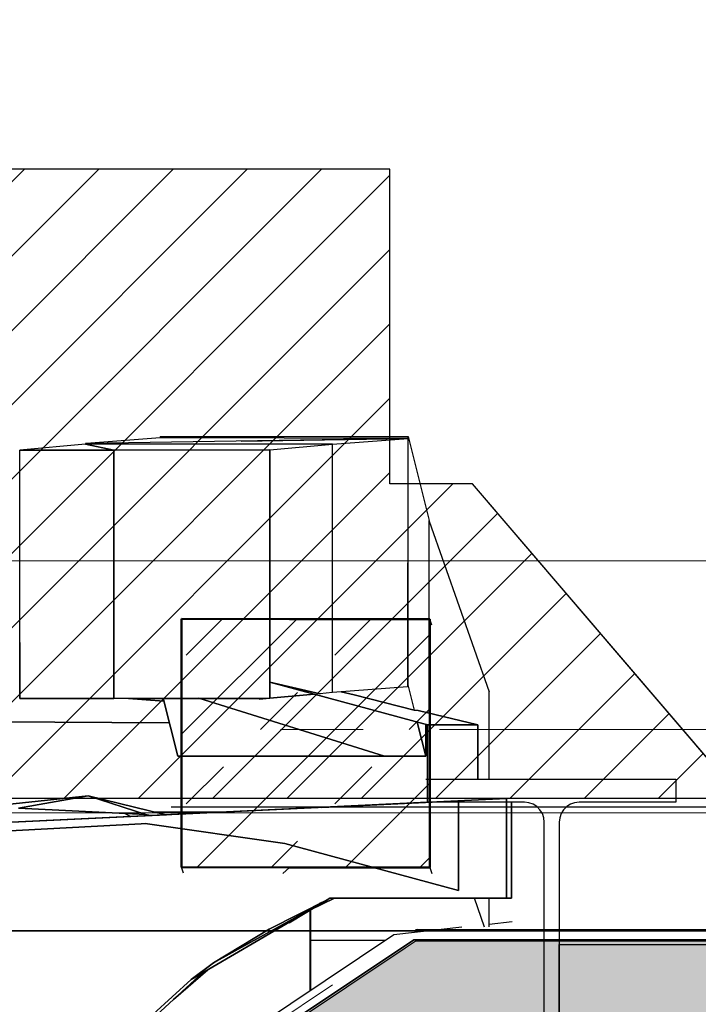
# Model space of a CAD drawing. Extents: x -805 to 3526, y -961 to 1039.
# Tile 39 of 256: x -745.499 to -744.679, y 36.344 to 37.533. Entities that reach past the tile are written whole.
import ezdxf
from ezdxf import colors
from ezdxf.entities.mleader import LeaderData, LeaderLine
from ezdxf.math import Vec2, Vec3

# ---------------------------------------------------------------- set-up
doc = ezdxf.new("R2010")
doc.units = 0
for name, pattern in [('_Ebene_', [4, 2, -1, 0, -1]), ('AUSGEZOGEN', [2, 1, 1]), ('P-HP-Dorsten 2022 - Schnitt - Schnitt 9 rechts der Rampe$0$_Ebene_', [4, 2, -1, 0, -1]), ('P-HP-Dorsten 2022 - Schnitt - Schnitt 9 rechts der Rampe$0$VE22-087 - Bf_Dorsten-Hervest ModellRevit2021_rvt-1-Schnitt 9$0$Verdeckt', [7.143750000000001, 4.7625, -2.38125]), ('VE22-087 - Bf_Dorsten-Hervest ModellRevit2021_rvt-1-Schnitt 7$0$Verdeckt', [7.143750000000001, 4.7625, -2.38125])]:
    doc.linetypes.add(name, pattern=pattern)
doc.layers.get('0').update_dxf_attribs({"color": 251})
for name, color, linetype in [('361___H__Lichtraumprofil GC Hauptgleise', 8, 'Continuous'), ('Block 1 cm', 251, 'Continuous'), ('Lichtraumprofil', 9, 'Continuous'), ('Schnit 1 N', 251, 'Continuous'), ('Schnitt 1', 251, 'Continuous'), ('TTK-P-Hilfsbrücke', 140, 'Continuous'), ('TTK-P-TEXT', 12, 'AUSGEZOGEN'), ('TTK-QP-links', 250, 'Continuous'), ('TTK-QP-rechts', 251, 'Continuous')]:
    doc.layers.add(name, color=color, linetype=linetype)
for name, color, linetype, lineweight in [('A-FLOR-LEVL', 51, 'Continuous', 5), ('IFCOUT_Oberbau_IFC_RVT-1-Schnitt 7$0$A-GENM', 13, 'Continuous', 9), ('P-HP-Dorsten 2022 - Schnitt - Schnitt 9 rechts der Rampe$0$A-FLOR-LEVL', 51, 'Continuous', 5), ('P-HP-Dorsten 2022 - Schnitt - Schnitt 9 rechts der Rampe$0$IFCOUT_Oberbau_IFC_RVT-1-Schnitt 9$0$A-GENM', 13, 'Continuous', 9), ('P-HP-Dorsten 2022 - Schnitt - Schnitt 9 rechts der Rampe$0$VE22-087 - Bf_Dorsten-Hervest ModellRevit2021_rvt-1-Schnitt 9$0$A-FLOR-LEVL', 51, 'Continuous', 5), ('TTK-B-Bestand', 252, 'Continuous', 35), ('VE22-087 - Bf_Dorsten-Hervest ModellRevit2021_rvt-1-Schnitt 7$0$A-FLOR', 192, 'Continuous', 9), ('VE22-087 - Bf_Dorsten-Hervest ModellRevit2021_rvt-1-Schnitt 7$0$A-FLOR-FNSH', 192, 'Continuous', 35), ('VE22-087 - Bf_Dorsten-Hervest ModellRevit2021_rvt-1-Schnitt 7$0$A-FLOR-LEVL', 51, 'Continuous', 5), ('VE22-087 - Bf_Dorsten-Hervest ModellRevit2021_rvt-1-Schnitt 7$0$A-FLOR-PATT', 8, 'Continuous', 35)]:
    doc.layers.add(name, color=color, linetype=linetype, lineweight=lineweight)
doc.styles.add('AKG DIN 6776', font='AKG_DIN67.TTF')

# ---------------------------------------------------------------- blocks, each defined once
blk = doc.blocks.new('Schnitt 1 cm')
at = {"layer": 'Schnitt 1', "color": 40}
for p, q in [((7.779389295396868, 3.650387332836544), (7.779389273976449, 3.369588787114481)), ((7.968253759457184, 3.650176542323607), (7.779389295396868, 3.650387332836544)), ((7.968253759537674, 3.650177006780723), (7.968253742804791, 3.350177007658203)), ((7.9682537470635, 3.350176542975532), (7.968253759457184, 3.650176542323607)), ((8.081949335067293, 3.649966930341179), (7.968253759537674, 3.650177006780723)), ((8.081949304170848, 3.349966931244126), (8.081949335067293, 3.649966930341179)), ((7.779389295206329, 3.369588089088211), (7.588781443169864, 3.318104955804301)), ((7.779389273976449, 3.369588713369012), (7.779389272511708, 3.350387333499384)), ((7.779389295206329, 3.350366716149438), (7.779389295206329, 3.369588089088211)), ((7.779389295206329, 3.350366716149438), (7.792481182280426, 3.349184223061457)), ((7.792481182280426, 3.349184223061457), (7.779389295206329, 3.350366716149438)), ((7.792481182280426, 3.349184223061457), (8.081949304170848, 3.349966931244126)), ((8.081949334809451, 3.349945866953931), (7.968253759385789, 3.350155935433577)), ((7.588781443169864, 3.318104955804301), (7.590859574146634, 3.318104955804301)), ((7.588781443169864, 3.318104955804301), (7.588781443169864, 3.2246250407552)), ((7.590859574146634, 3.318104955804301), (7.588781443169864, 3.318104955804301)), ((7.588781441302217, 3.252600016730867), (7.288716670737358, 3.252600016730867)), ((7.288716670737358, 3.252600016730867), (7.288716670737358, 3.224600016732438)), ((7.588781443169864, 3.224600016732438), (7.588781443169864, 3.252600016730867)), ((7.590859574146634, 3.252600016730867), (7.588781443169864, 3.252600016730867)), ((7.288716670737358, 3.224600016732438), (7.405741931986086, 3.224600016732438)), ((7.471756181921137, 3.224600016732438), (7.588781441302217, 3.224600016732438)), ((8.570411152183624, 3.178102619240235), (7.493522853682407, 3.229139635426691)), ((7.493522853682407, 3.229139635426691), (7.493522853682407, 3.108629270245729)), ((7.590859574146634, 3.224542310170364), (7.588781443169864, 3.2246250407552)), ((7.588781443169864, 3.2246250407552), (7.590859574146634, 3.224542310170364)), ((7.588781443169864, 3.2246250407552), (7.924285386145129, 3.208724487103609)), ((7.590859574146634, 3.224600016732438), (7.589398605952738, 3.224600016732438)), ((7.929261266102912, 3.210068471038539), (8.083421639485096, 3.217611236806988)), ((7.42974711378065, 3.200600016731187), (7.42974711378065, 2.686600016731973)), ((7.447751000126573, 2.686600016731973), (7.447751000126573, 3.200600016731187)), ((7.924285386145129, 3.208724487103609), (7.929261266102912, 3.210068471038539)), ((7.929261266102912, 3.210068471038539), (7.924981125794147, 3.208697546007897)), ((7.924981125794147, 3.208697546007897), (7.929261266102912, 3.210068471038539)), ((7.493855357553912, 3.108629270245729), (7.493522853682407, 3.108629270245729)), ((7.493522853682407, 3.108629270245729), (7.493855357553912, 3.108629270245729)), ((7.493522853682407, 3.108629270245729), (7.707156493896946, 3.108629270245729)), ((7.707156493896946, 3.108629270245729), (7.709601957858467, 3.10737074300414)), ((7.709601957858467, 3.10737074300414), (7.717541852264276, 3.102344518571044)), ((7.718992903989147, 3.102708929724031), (7.71718198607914, 3.103607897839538)), ((7.71718198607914, 3.103607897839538), (7.718992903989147, 3.102708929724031)), ((7.717541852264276, 3.102344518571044), (7.756343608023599, 3.0790646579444)), ((7.717541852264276, 3.102344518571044), (7.87477122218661, 3.010740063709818)), ((7.756343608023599, 3.0790646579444), (7.717541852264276, 3.102344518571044)), ((7.42974711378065, 3.052895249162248), (4.44286763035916, 3.052895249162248)), ((7.42974711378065, 2.772895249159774), (7.42974711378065, 3.052895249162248)), ((7.87477122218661, 3.010740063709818), (7.920551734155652, 2.968740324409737))]:
    blk.add_line(p, q, dxfattribs=at)
at = {"layer": 'Schnitt 1', "color": 40, "flags": 128}
for points in [[(7.405741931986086, 3.224600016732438), (7.411083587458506, 3.2239982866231), (7.416157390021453, 3.222223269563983), (7.420708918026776, 3.219363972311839), (7.424509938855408, 3.215563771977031), (7.427369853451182, 3.21101322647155), (7.429145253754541, 3.205940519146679), (7.42974711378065, 3.200600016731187)], [(7.447751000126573, 3.200600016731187), (7.448352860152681, 3.205940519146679), (7.45012826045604, 3.21101322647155), (7.452988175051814, 3.215563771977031), (7.456789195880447, 3.219363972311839), (7.461340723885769, 3.222223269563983), (7.466414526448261, 3.2239982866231), (7.471756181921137, 3.224600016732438)]]:
    blk.add_lwpolyline(points, dxfattribs=at)
blk = doc.blocks.new('Schnitt 1 N')
at = {"layer": 'Schnit 1 N', "color": 40}
for p, q in [((-2740.280341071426, 440.2960497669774), (-2829.206537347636, 433.5041451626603)), ((-2440.511689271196, 439.8442306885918), (-2740.280341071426, 440.2960497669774)), ((-2740.279673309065, 441.9480433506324), (-2740.279710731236, 440.2960366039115)), ((-2740.279292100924, 441.9294168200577), (-2740.279332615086, 440.2960383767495)), ((-2740.279292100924, 441.9294168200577), (-2440.510087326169, 441.9209325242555)), ((-2440.517528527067, 141.9209337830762), (-2440.510087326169, 441.9209325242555)), ((-2440.510087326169, 441.9209325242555), (-2414.923283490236, 340.5592097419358)), ((-2830.658020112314, 432.7982487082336), (-2910.029881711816, 425.5461445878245)), ((-2830.657901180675, 433.4808221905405), (-2830.65909760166, 432.797752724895)), ((-2830.657681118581, 433.3933113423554), (-2830.658589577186, 432.7977857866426)), ((-2796.334306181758, 425.7562210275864), (-2830.658020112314, 432.7982487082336)), ((-2531.836688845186, 432.7978452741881), (-2830.658019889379, 432.7978244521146)), ((-2830.658019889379, 432.7978244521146), (-2796.33430610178, 425.7557565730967)), ((-2440.51163374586, 439.7503531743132), (-2830.657901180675, 433.4808221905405)), ((-2830.657901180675, 433.4808221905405), (-2531.836384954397, 432.971344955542)), ((-2642.420033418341, 436.5057510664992), (-2440.511689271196, 439.8442306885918)), ((-2607.469842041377, 425.9665470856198), (-2531.836688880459, 432.7978252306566)), ((-2531.836451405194, 132.79784527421), (-2531.836466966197, 432.7978452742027)), ((-2531.836384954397, 432.971344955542), (-2440.51163374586, 439.7503531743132)), ((-2440.969330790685, 139.8446067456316), (-2440.511689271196, 439.8442306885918)), ((-2796.336549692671, 425.7562168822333), (-2910.029881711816, 425.5461445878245)), ((-2607.469842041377, 425.9665470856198), (-2796.33430610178, 425.7557565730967)), ((-2796.334289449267, 125.7562219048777), (-2796.334306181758, 425.755756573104)), ((-2796.33430610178, 425.7557565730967), (-2796.334293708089, 125.7557572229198)), ((-2607.46981915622, 125.9665477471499), (-2607.469842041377, 425.9665470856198)), ((-2414.923303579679, 339.7492903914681), (-2414.923283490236, 340.5592097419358)), ((-2414.923190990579, 339.7492903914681), (-2414.923172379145, 340.5708968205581)), ((-2414.923151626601, 107.9723153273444), (-2414.921215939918, 339.7464662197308)), ((-2414.9230305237, 107.9722859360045), (-2414.921293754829, 339.7492903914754)), ((-2414.921293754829, 339.7492903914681), (-2342.505100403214, 133.5512168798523)), ((-2910.029857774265, 193.1184140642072), (-2910.029850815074, 125.5461454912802)), ((-2416.861989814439, 93.6841700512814), (-2607.469841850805, 145.1673033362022)), ((-2607.469841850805, 145.1673033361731), (-2607.469841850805, 125.9459303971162)), ((-2546.939283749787, 131.413206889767), (-2607.469820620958, 145.1672985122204)), ((-2607.469820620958, 145.1672985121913), (-2546.939283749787, 131.4132068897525)), ((-2531.836451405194, 132.79784527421), (-2547.003945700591, 131.4278987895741)), ((-2441.037093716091, 139.7508489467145), (-2531.836451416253, 133.0108405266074)), ((-2505.897627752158, 130.0515412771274), (-2521.310438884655, 133.7921832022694)), ((-2521.310438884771, 133.7921832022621), (-2505.897627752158, 130.0515412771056)), ((-2432.817028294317, 111.4155226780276), (-2440.517528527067, 141.9209337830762)), ((-2342.505889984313, 28.17923098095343), (-2342.505100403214, 133.5512168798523)), ((-2342.504376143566, 28.17923098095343), (-2342.50262156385, 133.9955965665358)), ((-2796.334306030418, 125.7351496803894), (-2910.029881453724, 125.5250812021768)), ((-2910.029850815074, 125.5461454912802), (-2796.334289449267, 125.7562219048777)), ((-2607.469841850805, 125.9459303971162), (-2796.334306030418, 125.7351496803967)), ((-2796.334293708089, 125.7557572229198), (-2607.46981915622, 125.9665477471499)), ((-2778.4215270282, 125.7551410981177), (-2735.780565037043, 122.5173765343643)), ((-2735.780565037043, 122.5173765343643), (-2778.4215270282, 125.7551410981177)), ((-2736.604702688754, 125.8018104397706), (-2719.046971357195, 55.829023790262)), ((-2719.046971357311, 55.829023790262), (-2736.604702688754, 125.8018104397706)), ((-2468.885917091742, 55.82902379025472), (-2693.449700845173, 125.849973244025)), ((-2693.449700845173, 125.849973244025), (-2468.885917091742, 55.82902379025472)), ((-2554.139703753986, 130.7628463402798), (-2607.469841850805, 125.9459303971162)), ((-2607.469841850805, 125.9459303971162), (-2554.139703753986, 130.7628463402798)), ((-2554.196698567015, 130.7782406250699), (-2607.46981915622, 125.9665477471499)), ((-2433.191499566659, 111.432461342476), (-2505.897627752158, 130.0515412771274)), ((-2505.897627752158, 130.0515412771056), (-2433.191499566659, 111.4324613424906)), ((-2428.147975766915, 111.1819395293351), (-2432.81660341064, 111.4138395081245)), ((-2432.816603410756, 111.4138395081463), (-2428.147975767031, 111.1819395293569)), ((-2356.050773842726, 93.68417005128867), (-2428.147975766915, 111.1819395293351)), ((-2428.147975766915, 111.1819395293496), (-2356.050773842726, 93.68417005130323)), ((-3065.181537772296, 98.4744634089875), (-2729.178129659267, 96.20470587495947)), ((-2729.178129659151, 96.2047058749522), (-3065.181537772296, 98.47446340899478)), ((-2419.144188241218, 55.7413710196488), (-2429.581289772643, 97.1196497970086)), ((-2429.581289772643, 97.11964979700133), (-2419.144188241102, 55.7413710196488)), ((-2419.144188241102, 55.7413710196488), (-2419.144188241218, 94.11037630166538)), ((-2419.144188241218, 94.11037630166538), (-2418.289068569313, 94.1045998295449)), ((-2418.289068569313, 94.10459982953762), (-2419.144188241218, 94.1103763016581)), ((-2419.144188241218, 94.11037630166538), (-2419.144188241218, 55.7413710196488)), ((-2356.050773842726, 93.6841700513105), (-2416.861989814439, 93.6841700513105)), ((-2416.861989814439, 0.2042550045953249), (-2416.861989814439, 93.6841700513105)), ((-2416.861989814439, 93.68417005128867), (-2356.050773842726, 93.68417005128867)), ((-2356.050773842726, 93.6841700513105), (-2356.050773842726, 28.17923098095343)), ((-2356.050773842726, 28.17923098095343), (-2356.050773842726, 93.6841700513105)), ((-2719.046971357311, 55.829023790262), (-2468.885917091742, 55.82902379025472)), ((-2468.885917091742, 55.82902379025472), (-2719.046971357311, 55.829023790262)), ((-2468.885917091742, 55.82902379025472), (-2419.144188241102, 55.7413710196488)), ((-2419.144188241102, 55.7413710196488), (-2468.885917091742, 55.82902379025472)), ((-2321.603400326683, 4.718849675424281), (-5989.897874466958, -169.1327974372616)), ((-2827.295890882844, 8.053912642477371), (-3282.350150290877, -40.81386480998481)), ((-3282.350150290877, -40.81386480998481), (-2827.295890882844, 8.053912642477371)), ((-2827.295890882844, 8.053912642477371), (-2911.502186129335, -6.809548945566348)), ((-2911.502186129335, -6.809548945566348), (-2827.295890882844, 8.053912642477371)), ((-2733.182434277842, -14.78713422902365), (-2827.295890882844, 8.053912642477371)), ((-2827.295890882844, 8.053912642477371), (-2757.341812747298, -14.35231471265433)), ((-2757.341812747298, -14.35231471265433), (-2827.295890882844, 8.053912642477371)), ((-2827.295890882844, 8.053912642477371), (-2733.182434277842, -14.78713422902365)), ((-2752.365932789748, -15.69629864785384), (-2416.861989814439, 0.2042550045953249)), ((-2544.71023332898, -6.136357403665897), (-2411.451893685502, 0.1792309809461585)), ((-2411.451893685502, 0.1792309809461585), (-2544.71023332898, -6.136357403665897)), ((-2411.451893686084, 0.1792309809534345), (-2544.71023332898, -6.136357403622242)), ((-2544.71023332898, -6.136357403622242), (-2411.451893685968, 0.1792309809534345)), ((-2379.751339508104, 0.1792309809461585), (-2379.751339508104, -106.3158299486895)), ((-2379.751339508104, -106.3158299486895), (-2379.751339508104, 0.1792309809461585)), ((-2321.6034003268, -115.7915155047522), (-2321.6034003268, 4.718849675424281)), ((-2315.666352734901, 0.1792309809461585), (-2315.666352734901, -115.7915155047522)), ((-2315.666352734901, -115.7915155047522), (-2315.666352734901, 0.1792309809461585)), ((-2911.502186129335, -6.809548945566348), (-2757.341812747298, -14.35231471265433)), ((-2664.362260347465, -11.52553659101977), (-2746.621407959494, -11.52553659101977)), ((-2746.621407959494, -11.52553659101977), (-2664.362260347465, -11.52553659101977)), ((-3196.026086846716, -37.00454058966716), (-2775.472924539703, -17.07302505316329)), ((-2775.472924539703, -17.07302505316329), (-3196.026086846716, -37.00454058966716)), ((-2775.472924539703, -17.07302505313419), (-3196.026086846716, -37.00454058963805)), ((-3196.026086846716, -37.00454058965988), (-2775.472924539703, -17.07302505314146)), ((-2775.472924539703, -17.02735344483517), (-3102.794131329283, -32.50518547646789)), ((-3102.794131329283, -32.50518547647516), (-2775.472924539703, -17.02735344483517)), ((-2775.916951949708, -16.81245317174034), (-2783.660821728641, -13.06457704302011)), ((-2783.660821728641, -13.06457704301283), (-2775.916951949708, -16.81245317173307)), ((-2732.591422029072, -14.93057108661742), (-2775.472924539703, -17.02735344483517)), ((-2775.472924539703, -17.02735344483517), (-2732.591422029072, -14.93057108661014)), ((-2757.341812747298, -14.35231471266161), (-2752.365932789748, -15.69629864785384)), ((-2752.365932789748, -15.69629864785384), (-2732.591422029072, -14.93057108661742)), ((-2732.591422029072, -14.93057108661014), (-2752.365932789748, -15.69629864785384)), ((-2763.282541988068, -25.7163674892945), (-3196.026086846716, -48.93599945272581)), ((-3196.026086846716, -48.93599945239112), (-2763.282541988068, -25.71636748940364)), ((-2758.244892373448, -25.36537207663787), (-2763.282541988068, -25.71636748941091)), ((-2763.282541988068, -25.71636748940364), (-2758.244892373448, -25.36537207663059)), ((-2589.515851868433, -49.65457254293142), (-2758.244892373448, -25.36537207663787)), ((-2758.244892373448, -25.36537207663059), (-2589.515851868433, -49.65457254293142)), ((-2589.515851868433, -49.65457254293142), (-2379.751339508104, -106.3158299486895)), ((-2379.751339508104, -106.3158299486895), (-2589.515851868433, -49.65457254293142)), ((-2675.591570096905, -193.6195096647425), (-2539.538317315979, -118.224835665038)), ((-2539.538317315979, -118.2248356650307), (-2675.591570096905, -193.6195096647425)), ((-2537.682504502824, -117.0832365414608), (-2608.343146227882, -153.0854509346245)), ((-2608.343146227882, -153.0854509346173), (-2537.682504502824, -117.0832365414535)), ((-2529.297631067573, -115.7915155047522), (-2558.412621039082, -129.5280640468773)), ((-2558.412621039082, -129.5280640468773), (-2529.297631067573, -115.7915155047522)), ((-2535.147276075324, -115.7915155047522), (-2545.622398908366, -122.0762671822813)), ((-2545.622398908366, -122.0762671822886), (-2535.147276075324, -115.7915155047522)), ((-2545.622398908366, -122.076267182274), (-2537.682504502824, -117.0500427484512)), ((-2537.682504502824, -117.0500427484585), (-2535.147276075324, -115.7915155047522)), ((-2537.682504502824, -117.0500427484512), (-2535.237040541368, -115.7915155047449)), ((-2535.147276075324, -115.7915155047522), (-2537.682504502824, -117.0500427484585)), ((-2535.237040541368, -115.7915155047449), (-2321.603400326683, -115.7915155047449)), ((-2535.237040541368, -115.7915155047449), (-2535.147276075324, -115.7915155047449)), ((-2535.147276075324, -115.7915155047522), (-2535.237040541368, -115.7915155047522)), ((-2535.147276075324, -115.7915155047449), (-2529.297631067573, -115.7915155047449)), ((-2529.297631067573, -115.7915155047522), (-2535.147276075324, -115.7915155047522)), ((-2449.298073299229, -115.7915155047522), (-2529.297631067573, -115.7915155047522)), ((-2529.297631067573, -115.7915155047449), (-2449.298073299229, -115.7915155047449)), ((-2321.6034003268, -115.7915155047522), (-2449.298073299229, -115.7915155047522)), ((-2449.298073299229, -115.7915155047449), (-2321.6034003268, -115.7915155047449)), ((-2348.021412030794, -150.7480226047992), (-2360.298040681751, -115.7915155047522)), ((-2342.507337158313, -150.3956090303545), (-2342.506763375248, -115.7915155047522)), ((-2342.507228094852, -150.3956094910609), (-2342.506968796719, -115.7915155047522)), ((-2321.6034003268, -115.7915155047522), (-2315.666352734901, -115.7915155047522)), ((-2315.666352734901, -115.7915155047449), (-2321.6034003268, -115.7915155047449)), ((-2702.851768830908, -213.6807220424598), (-2545.622398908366, -122.076267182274)), ((-2558.694831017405, -227.3331665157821), (-2558.694831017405, -129.6924842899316)), ((-2558.694831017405, -129.6924842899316), (-2558.694831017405, -227.3331665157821)), ((-2558.612647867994, -129.6446030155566), (-2558.612647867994, -227.2783348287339)), ((-2558.612647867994, -227.2783348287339), (-2558.612647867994, -129.6446030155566)), ((-2608.343146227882, -153.0854509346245), (-2675.591570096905, -193.6195096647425)), ((-2675.591570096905, -193.6195096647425), (-2608.343146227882, -153.0854509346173)), ((-2375.563728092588, -150.6270005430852), (-2457.860404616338, -160.0575540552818)), ((-2342.507201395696, -146.8326609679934), (-2314.890223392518, -143.6618682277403)), ((-2457.860404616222, -160.0575540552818), (-2855.042437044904, -425.0530069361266)), ((-2558.612647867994, -166.4471180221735), (-2467.438301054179, -166.4478204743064)), ((-2682.777869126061, -201.9853330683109), (-2724.056841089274, -237.9341058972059)), ((-2724.056841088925, -237.9341058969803), (-2682.777869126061, -201.98533306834)), ((-2702.851768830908, -213.6807220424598), (-2675.591570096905, -193.6195096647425)), ((-2675.591570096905, -193.6195096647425), (-2702.851768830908, -213.6807220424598)), ((-2688.188640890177, -205.1377389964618), (-2781.275512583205, -290.2524417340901)), ((-2781.275512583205, -290.2524417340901), (-2688.188640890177, -205.1377389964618)), ((-2748.632280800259, -255.6804613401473), (-2702.851768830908, -213.6807220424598))]:
    blk.add_line(p, q, dxfattribs=at)
blk = doc.blocks.new('_None')
blk = doc.blocks.new('A$C59C97115')
at = {"layer": 'Lichtraumprofil', "transparency": 33554559}
h = blk.add_hatch(dxfattribs=at)
h.set_pattern_fill('ANSI31', color=42, scale=0.02)
h.set_pattern_definition([(45, (-142.0505128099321, 87.4323611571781), (-0.04490128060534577, 0.04490128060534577), [])])
h.paths.add_polyline_path([(-1.600000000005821, 0.3799999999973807), (-1.69999999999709, 0.3799999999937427), (-1.700000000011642, 0.7599999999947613), (-2.19999999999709, 0.7599999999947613), (-2.5, 0.7599999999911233), (-2.5, -3.637978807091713e-12), (-1.274999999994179, -3.637978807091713e-12)])
at = {"layer": 'Lichtraumprofil', "color": 42}
for p, q in [((-1.700000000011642, 0.7599999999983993), (-2.19999999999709, 0.7599999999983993)), ((-1.69999999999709, 0.3799999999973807), (-1.700000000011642, 0.7599999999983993)), ((-1.600000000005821, 0.3800000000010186), (-1.69999999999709, 0.3799999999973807)), ((-1.274999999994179, 0), (-1.600000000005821, 0.3800000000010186))]:
    blk.add_line(p, q, dxfattribs=at)
at = {"layer": 'Lichtraumprofil', "color": 42, "flags": 128}
blk.add_lwpolyline([(-2.5, 0.7599999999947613), (-2.5, 0), (-1.274999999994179, 0), (-1.600000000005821, 0.3800000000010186), (-1.69999999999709, 0.3799999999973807), (-1.700000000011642, 0.7599999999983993), (-2.19999999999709, 0.7599999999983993), (-2.19999999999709, 0.7599999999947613), (-2.5, 0.7599999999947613)], dxfattribs=at)
blk = doc.blocks.new('Schnitt7links neben rampe')
at = {"layer": 'VE22-087 - Bf_Dorsten-Hervest ModellRevit2021_rvt-1-Schnitt 7$0$A-FLOR-PATT', "lineweight": 9}
h = blk.add_hatch(dxfattribs=at)
h.set_pattern_fill('FP_7', color=251, scale=0.001, style=0, pattern_type=2)
h.set_pattern_definition([(45, (1.589992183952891, -18.01392991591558), (-0.08980256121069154, 0.08980256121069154), []), (45, (1.679794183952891, -18.01392991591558), (-0.08980256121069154, 0.08980256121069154), [0.06350000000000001, -0.06350000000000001])])
h.paths.add_polyline_path([(-5.635027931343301, -3.33107922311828), (-5.635027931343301, -3.031079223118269), (-5.935125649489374, -3.030720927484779), (-5.935125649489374, -3.330720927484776), (-5.804477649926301, -3.330963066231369)])
at = {"layer": 'A-FLOR-LEVL', "linetype": '_Ebene_'}
blk.add_line((-17.01557708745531, -3.164343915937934), (20.19556212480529, -3.164343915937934), dxfattribs=at)
at = {"layer": 'IFCOUT_Oberbau_IFC_RVT-1-Schnitt 7$0$A-GENM', "color": 251}
for p, q in [((-5.65206644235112, -3.405901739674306), (-2.766946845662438, -3.405835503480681)), ((-5.649556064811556, -3.40561649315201), (-5.65205197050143, -3.405902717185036)), ((-6.529822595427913, -3.991218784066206), (-5.752413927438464, -3.472816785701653))]:
    blk.add_line(p, q, dxfattribs=at)
at = {"layer": 'VE22-087 - Bf_Dorsten-Hervest ModellRevit2021_rvt-1-Schnitt 7$0$A-FLOR', "color": 251, "lineweight": 25}
for p, q in [((-5.632475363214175, -3.038332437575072), (-5.635027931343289, -3.03107922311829)), ((-5.93257308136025, -3.337986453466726), (-5.935125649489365, -3.330720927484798)), ((-5.804477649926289, -3.330963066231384), (-5.812466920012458, -3.338209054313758)), ((-5.635027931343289, -3.331079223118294), (-5.632475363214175, -3.338332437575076))]:
    blk.add_line(p, q, dxfattribs=at)
at = {"layer": 'VE22-087 - Bf_Dorsten-Hervest ModellRevit2021_rvt-1-Schnitt 7$0$A-FLOR-FNSH', "color": 251, "lineweight": 50}
for p, q in [((-5.935125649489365, -3.030720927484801), (-5.935125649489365, -3.330720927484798)), ((-5.804477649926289, -3.030963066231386), (-5.935125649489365, -3.030720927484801)), ((-5.635027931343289, -3.03107922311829), (-5.804477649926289, -3.030963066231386)), ((-5.635027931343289, -3.331079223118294), (-5.635027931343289, -3.03107922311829)), ((-5.935125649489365, -3.330720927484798), (-5.804477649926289, -3.330963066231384)), ((-5.804477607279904, -3.330963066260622), (-5.635027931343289, -3.331079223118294))]:
    blk.add_line(p, q, dxfattribs=at)
at = {"layer": 'VE22-087 - Bf_Dorsten-Hervest ModellRevit2021_rvt-1-Schnitt 7$0$A-FLOR-LEVL', "linetype": 'VE22-087 - Bf_Dorsten-Hervest ModellRevit2021_rvt-1-Schnitt 7$0$Verdeckt', "lineweight": 9}
for p, q in [((-17.01557708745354, -2.960764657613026), (20.19556212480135, -2.960764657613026)), ((-17.01557708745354, -3.265019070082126), (20.19556212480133, -3.265019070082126))]:
    blk.add_line(p, q, dxfattribs=at)
blk = doc.blocks.new('P-HP-Dorsten 2022 - Schnitt - Schnitt 9 rechts der Rampe')
at = {"layer": 'P-HP-Dorsten 2022 - Schnitt - Schnitt 9 rechts der Rampe$0$A-FLOR-LEVL', "linetype": 'P-HP-Dorsten 2022 - Schnitt - Schnitt 9 rechts der Rampe$0$_Ebene_'}
blk.add_line((3138.736098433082, 35236.44100000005), (3179.524057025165, 35236.44100000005), dxfattribs=at)
at = {"layer": 'P-HP-Dorsten 2022 - Schnitt - Schnitt 9 rechts der Rampe$0$IFCOUT_Oberbau_IFC_RVT-1-Schnitt 9$0$A-GENM', "color": 251}
for p, q in [((3154.084748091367, 35235.50297440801), (3155.094337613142, 35236.17686583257)), ((3154.55481552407, 35235.81673981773), (3155.094690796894, 35236.17686479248)), ((3155.094337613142, 35236.17686583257), (3155.107339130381, 35236.18526531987)), ((3155.094690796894, 35236.17686479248), (3155.107288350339, 35236.1852652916)), ((3155.107288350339, 35236.1852652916), (3155.148200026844, 35236.18526618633)), ((3155.108996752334, 35236.18546530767), (3155.107339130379, 35236.18526531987)), ((3155.108996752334, 35236.18546530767), (3155.109738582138, 35236.18555196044)), ((3155.148200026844, 35236.18526618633), (3158.449653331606, 35236.18534050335))]:
    blk.add_line(p, q, dxfattribs=at)
at = {"layer": 'P-HP-Dorsten 2022 - Schnitt - Schnitt 9 rechts der Rampe$0$VE22-087 - Bf_Dorsten-Hervest ModellRevit2021_rvt-1-Schnitt 9$0$A-FLOR-LEVL', "linetype": 'P-HP-Dorsten 2022 - Schnitt - Schnitt 9 rechts der Rampe$0$VE22-087 - Bf_Dorsten-Hervest ModellRevit2021_rvt-1-Schnitt 9$0$Verdeckt', "lineweight": 9}
for p, q in [((3138.736098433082, 35236.64457925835), (3179.524057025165, 35236.64457925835)), ((3138.736098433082, 35236.34032484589), (3179.524057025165, 35236.34032484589))]:
    blk.add_line(p, q, dxfattribs=at)

msp = doc.modelspace()

# ---------------------------------------------------------------- hatches: boundary and pattern name
at = {"layer": 'TTK-B-Bestand'}
h = msp.add_hatch(dxfattribs=at)
h.set_pattern_fill('HEX', color=251, scale=0.008000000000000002, style=0)
h.set_pattern_definition([(0, (-963.8309780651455, -18.0281074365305), (0, 0.0439940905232), [0.02540000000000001, -0.05080000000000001]), (120, (-963.8309780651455, -18.0281074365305), (-0.03810000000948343, -0.02199704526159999), [0.02539999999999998, -0.05079999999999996]), (59.99999999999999, (-963.8055780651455, -18.0281074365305), (-0.03810000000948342, 0.02199704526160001), [0.02540000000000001, -0.05080000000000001])])
h.paths.add_polyline_path([(-745.8516550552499, 35.86940408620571), (-745.02265505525, 36.42207075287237), (-740.85165505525, 36.42207075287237), (-740.8516550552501, 35.85253298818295), (-740.9293927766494, 35.7747952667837), (-741.9146764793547, 35.77482940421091), (-745.8516550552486, 35.77482940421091)])
h.paths.add_polyline_path([(-744.6516550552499, 36.21207075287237), (-742.05165505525, 36.21207075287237), (-742.0798321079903, 36.41611147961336), (-744.6226550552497, 36.4328990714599)])

# ---------------------------------------------------------------- linework, layer by layer
at = {"layer": 'TTK-B-Bestand', "color": 251, "flags": 128}
msp.add_lwpolyline([(-746.0460604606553, 35.7398004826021), (-745.02265505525, 36.42207075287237), (-740.85165505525, 36.42207075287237), (-740.85165505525, 36.42207075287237)], dxfattribs=at)
at = {"layer": 'TTK-P-Hilfsbrücke', "color": 251}
msp.add_line((-740.6171087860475, 36.58207129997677), (-745.3159472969, 36.58207129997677), dxfattribs=at)

# ---------------------------------------------------------------- block references
at = {"color": 251, "xscale": 0.001, "yscale": 0.001, "zscale": 0.001}
msp.add_blockref('Schnitt 1 N', (-742.5890860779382, 36.58783965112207), dxfattribs=at)
at = {"layer": 'Block 1 cm', "color": 251, "xscale": -1}
msp.add_blockref('Schnitt 1 cm', (-737.4171666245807, 33.36341886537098), dxfattribs=at)

# ---------------------------------------------------------------- next in the draw order: leaders
at = {"layer": 'TTK-P-TEXT', "color": 251}
ml = msp.add_multileader_mtext('Standard', dxfattribs=at)
ml.set_content('\\A1;Bodenaustausch\\PFSS-Material nach ZTV SoB-StB20\\Pder Körnung 0/32 bis 0/45', color=256, style='AKG DIN 6776')
ml.set_leader_properties(color=256)
ml.set_arrow_properties(name='NONE')
ml.build(insert=Vec2(0, 0))
ml.multileader.update_dxf_attribs({"dogleg_length": 3, "arrow_head_size": 0.3, "scale": 0.1})
ctx = ml.context
ctx.base_point, ctx.scale, ctx.char_height, ctx.arrow_head_size, ctx.landing_gap_size, ctx.plane_origin = Vec3(-744.5991138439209, 38.16442885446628), 0.1, 0.25, 0.3, 0.1, Vec3(-745.8934673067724, 37.60340609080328)
notes = []
notes.append((ctx, [(0, (1, 1, 0), (-744.8991138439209, 38.20005830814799), (1, 0), 0.3, [(0, [(-745.8934673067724, 37.60340609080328)], 0, [])])]))
ctx.mtext.insert, ctx.mtext.flow_direction = Vec3(-744.4991138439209, 38.32505830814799), 5
ctx.mtext.has_bg_fill, ctx.mtext.bg_color, ctx.mtext.bg_scale_factor, ctx.mtext.bg_transparency, ctx.mtext.use_window_bg_color = 1, -1027028792, 1.5, 0, 1
for ctx, leaders in notes:
    for number, flags, end, landing, length, lines in leaders:
        leader = LeaderData()
        leader.index, (leader.has_last_leader_line, leader.has_dogleg_vector, leader.attachment_direction) = number, flags
        leader.last_leader_point, leader.dogleg_vector, leader.dogleg_length = Vec3(end), Vec3(landing), length
        for number, points, colour, breaks in lines:
            line = LeaderLine()
            line.index, line.vertices, line.color, line.breaks = number, Vec3.list(points), colors.encode_raw_color(colour), breaks
            leader.lines.append(line)
        ctx.leaders.append(leader)

# ---------------------------------------------------------------- next in the draw order: linework, layer by layer
at = {"layer": 'TTK-B-Bestand', "color": 251}
msp.add_line((-744.6226550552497, 36.4328990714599), (-745.8516550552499, 36.4328990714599), dxfattribs=at)

# ---------------------------------------------------------------- next in the draw order: block references
at = {"layer": '361___H__Lichtraumprofil GC Hauptgleise', "color": 251}
msp.add_blockref('A$C59C97115', (-743.3516120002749, 36.59289384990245), dxfattribs=at)
at = {"layer": 'TTK-QP-links', "color": 251}
msp.add_blockref('Schnitt7links neben rampe', (-739.3684286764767, 39.84033878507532), dxfattribs=at)
at = {"layer": 'TTK-QP-rechts', "color": 251}
msp.add_blockref('P-HP-Dorsten 2022 - Schnitt - Schnitt 9 rechts der Rampe', (-3900.127913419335, -35199.76500513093), dxfattribs=at)

doc.saveas('drawing.dxf')
